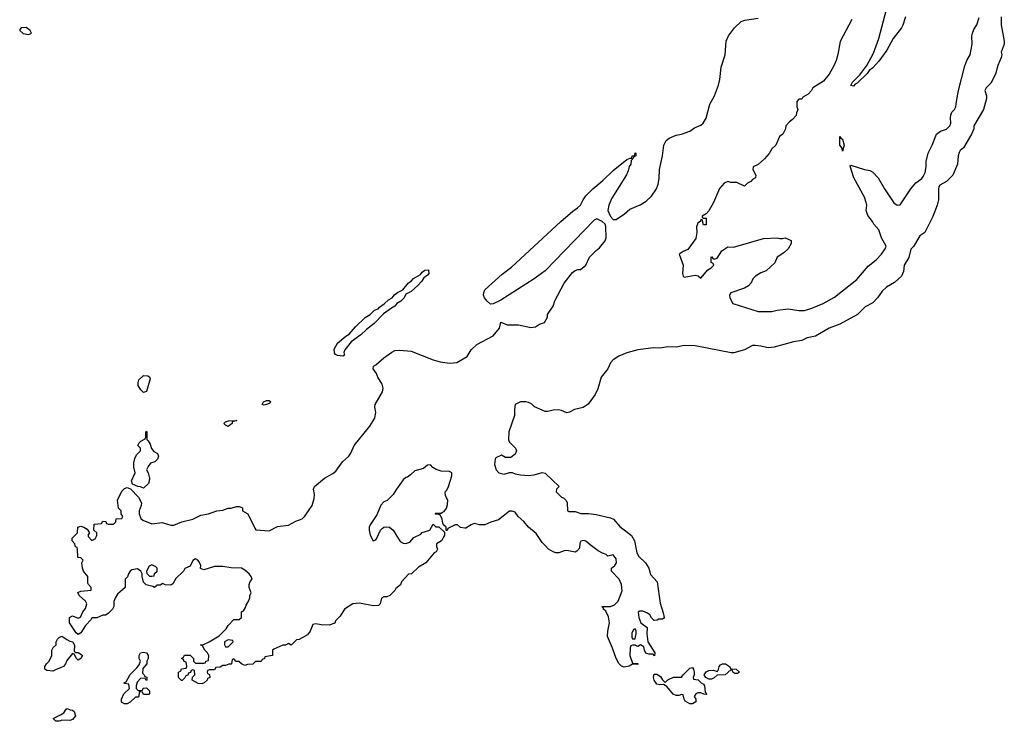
# Model space of a CAD drawing. Header units: inches. Extents: x 2608375 to 2737312, y 944064 to 1028306.
# Tile 13 of 69: x 2619702 to 2626914, y 1007749 to 1012888. Entities that reach past the tile are written whole.
import ezdxf

# ---------------------------------------------------------------- set-up
doc = ezdxf.new("R2010")
doc.units = ezdxf.units.IN
doc.header["$MEASUREMENT"] = 0
for name, color, linetype in [('C6010', 7, 'Continuous'), ('C6011', 7, 'Continuous'), ('C6020', 7, 'Continuous'), ('C6021', 7, 'Continuous')]:
    doc.layers.add(name, color=color, linetype=linetype)

msp = doc.modelspace()

# ---------------------------------------------------------------- linework, layer by layer
at = {"layer": 'C6010', "color": 5, "elevation": 20}
for points in [[(2620000, 1008140.7), (2619970, 1008128), (2619943.6, 1008116.4), (2619900.4, 1008120.4), (2619886, 1008130), (2619886, 1008150), (2619898, 1008170), (2619918, 1008190), (2619938, 1008230), (2619938, 1008270), (2619948, 1008290), (2619968, 1008310), (2619968.4, 1008331.6), (2619978, 1008350), (2619990, 1008362), (2620000, 1008367)], [(2620000, 1007753.5), (2619990, 1007749), (2619966, 1007750), (2619948, 1007770), (2620000, 1007796.7)]]:
    msp.add_lwpolyline(points, dxfattribs=at)
at = {"layer": 'C6011', "color": 5, "elevation": 40}
msp.add_lwpolyline([(2619750, 1012832.3), (2619714, 1012830), (2619703.6, 1012816.4), (2619702, 1012810), (2619727.1, 1012787.1), (2619770, 1012781), (2619788, 1012790), (2619779, 1012810)], close=True, dxfattribs=at)
at = {"layer": 'C6020', "color": 5, "elevation": 20}
for points in [[(2623326, 1010000), (2623326, 1009990), (2623284.7, 1009870), (2623282, 1009810), (2623290, 1009794), (2623334, 1009750), (2623342, 1009730), (2623330, 1009706), (2623299.6, 1009680.4), (2623260.4, 1009680.4), (2623230, 1009698), (2623190, 1009678), (2623184.7, 1009670), (2623178.8, 1009630), (2623191, 1009590), (2623211.3, 1009570), (2623250, 1009558.8), (2623290, 1009572), (2623310, 1009572), (2623330, 1009562.8), (2623370, 1009554.8), (2623430, 1009550.7), (2623470, 1009554.8), (2623529.2, 1009570.8), (2623550, 1009566), (2623654, 1009470), (2623634, 1009450), (2623632, 1009430), (2623670, 1009392), (2623686, 1009386), (2623705.4, 1009365.4), (2623712, 1009350), (2623714, 1009290), (2623724.7, 1009284.7), (2623770, 1009284.7), (2623811.1, 1009271.1), (2623869.2, 1009270.8), (2623924.1, 1009264.1), (2624030, 1009238.8), (2624050.8, 1009230), (2624097.2, 1009177.2), (2624183.8, 1009110), (2624205.5, 1009070), (2624222, 1008982), (2624236.7, 1008956.7), (2624284.9, 1008910), (2624310.5, 1008870.5), (2624323.4, 1008823.4), (2624370.3, 1008770), (2624393.7, 1008613.7), (2624416, 1008544), (2624422, 1008510), (2624416.9, 1008503.1), (2624410, 1008498), (2624383.6, 1008496.4), (2624370.9, 1008489.1), (2624350, 1008488), (2624330, 1008506), (2624318, 1008530), (2624301.2, 1008541.2), (2624265.4, 1008554.6), (2624245.4, 1008554.6), (2624232, 1008548), (2624236, 1008510), (2624251.1, 1008471.1), (2624296.9, 1008436.9), (2624296, 1008390), (2624302, 1008330), (2624354, 1008250), (2624352, 1008228), (2624342, 1008242), (2624310, 1008242), (2624288.7, 1008248.7), (2624278, 1008270), (2624274.6, 1008294.6), (2624250, 1008308), (2624230, 1008298), (2624210, 1008306), (2624190, 1008306), (2624178, 1008302), (2624172.7, 1008287.3), (2624171.3, 1008230), (2624190, 1008174), (2624230, 1008172), (2624230, 1008166), (2624190, 1008168), (2624166, 1008154), (2624130, 1008146), (2624110, 1008154), (2624090, 1008173.2), (2624070, 1008209.2), (2624044.5, 1008284.5), (2624007.3, 1008370), (2624009.5, 1008410), (2624022.7, 1008470), (2624014.8, 1008514.8), (2623995.5, 1008555.5), (2623978, 1008570), (2623978, 1008578), (2623966, 1008590), (2624030, 1008590.8), (2624058.4, 1008601.6), (2624085.2, 1008630), (2624114.6, 1008705.4), (2624109.3, 1008750), (2624092, 1008790), (2624038, 1008850), (2624038, 1008870), (2624062, 1008890), (2624072.7, 1008910), (2624070, 1008938), (2624050, 1008968), (2624010, 1008958), (2623998, 1008970), (2623970, 1008979.5), (2623938.9, 1008998.9), (2623880.7, 1009040.7), (2623850, 1009068.7), (2623830, 1009073.2), (2623811.6, 1009068.4), (2623805.4, 1009054.6), (2623802, 1009018), (2623783.6, 1008996.4), (2623770, 1008988), (2623710, 1008999), (2623690, 1008997.2), (2623650, 1008983.6), (2623630, 1008983.6), (2623609, 1008990), (2623576, 1009010), (2623550, 1009036), (2623530, 1009058), (2623485.1, 1009125.1), (2623429.3, 1009170), (2623393.8, 1009213.8), (2623354, 1009250), (2623330, 1009282), (2623310, 1009289), (2623290, 1009289), (2623210, 1009225.6), (2623151.8, 1009208.2), (2623110, 1009187.3), (2623070, 1009187), (2623030, 1009197.2), (2623010, 1009189.2), (2622970, 1009162.7), (2622962.7, 1009162.7), (2622930, 1009168), (2622910, 1009188), (2622892.7, 1009187.3), (2622838, 1009162), (2622832.7, 1009147.3), (2622826, 1009146), (2622826, 1009170), (2622807.3, 1009187.3), (2622800.4, 1009200.4), (2622795.3, 1009230), (2622782, 1009262), (2622750, 1009266), (2622746, 1009270), (2622750, 1009274), (2622790, 1009274), (2622798, 1009282), (2622810, 1009284.7), (2622828.7, 1009310), (2622836.4, 1009336.4), (2622838, 1009370), (2622820.4, 1009400.4), (2622818, 1009430), (2622830, 1009442), (2622842, 1009470), (2622867.3, 1009547.3), (2622868, 1009570), (2622850, 1009579), (2622790, 1009582), (2622753.2, 1009593.2), (2622728.9, 1009608.9), (2622710, 1009628), (2622690, 1009626), (2622658.8, 1009601.2), (2622596.9, 1009583.1), (2622565.4, 1009554.6), (2622542, 1009538), (2622530, 1009535.3), (2622510, 1009518), (2622461, 1009450), (2622438, 1009410), (2622393, 1009367), (2622370, 1009356), (2622346.9, 1009333.1), (2622318.4, 1009261.6), (2622270, 1009188), (2622262.8, 1009170), (2622262, 1009150), (2622270, 1009112), (2622290, 1009072), (2622310, 1009078), (2622315.5, 1009084.5), (2622344, 1009150), (2622357.5, 1009162.5), (2622370, 1009170.8), (2622386.3, 1009173.7), (2622410, 1009170.5), (2622438, 1009150), (2622490, 1009066), (2622510, 1009054), (2622530, 1009050.8), (2622558.6, 1009061.4), (2622590, 1009094.8), (2622639.3, 1009120.7), (2622650, 1009131.3), (2622706, 1009150), (2622730, 1009192), (2622750, 1009174), (2622772.7, 1009172.7), (2622814, 1009134), (2622814, 1009110), (2622792, 1009070), (2622754, 1009050), (2622754, 1009030), (2622762, 1009010), (2622752, 1008990), (2622738, 1008982), (2622678, 1008910), (2622622, 1008878), (2622572, 1008830), (2622550, 1008828), (2622498, 1008770), (2622490.7, 1008749.3), (2622458, 1008722), (2622450, 1008708), (2622412, 1008670), (2622390, 1008662), (2622370, 1008662), (2622352, 1008650), (2622342, 1008610), (2622330, 1008598), (2622290, 1008595.3), (2622190, 1008615.3), (2622142, 1008610), (2622082, 1008570), (2622050, 1008518), (2622016, 1008484), (2622010, 1008469), (2621970, 1008454), (2621910, 1008455.3), (2621870, 1008462), (2621850, 1008458), (2621830.7, 1008409.3), (2621810, 1008382), (2621750, 1008348), (2621730, 1008346), (2621690, 1008306), (2621670, 1008318), (2621650, 1008306), (2621630, 1008306), (2621563.6, 1008276.4), (2621554, 1008270), (2621554, 1008230), (2621498, 1008222), (2621494, 1008210), (2621478, 1008202), (2621470, 1008188), (2621430, 1008186), (2621410, 1008168), (2621370, 1008166), (2621350, 1008158), (2621326, 1008170), (2621307.3, 1008187.3), (2621288, 1008188), (2621270, 1008206), (2621258, 1008202), (2621254, 1008170), (2621250, 1008168), (2621232.7, 1008167.3), (2621210, 1008158), (2621190, 1008158), (2621170, 1008146), (2621138, 1008142), (2621130, 1008126), (2621090, 1008126), (2621078, 1008122), (2621074, 1008110), (2621078, 1008098), (2621092.7, 1008092.7), (2621094, 1008070), (2621078, 1008062), (2621074, 1008050), (2621054, 1008030), (2621036.9, 1008023.1), (2621010, 1008026), (2620966, 1008050), (2620967.3, 1008072.7), (2620986, 1008090), (2620982, 1008122), (2620970, 1008126), (2620958, 1008122), (2620952.7, 1008107.3), (2620938, 1008102), (2620932.7, 1008087.3), (2620918, 1008082), (2620912.7, 1008067.3), (2620891.6, 1008048.4), (2620888.4, 1008048.4), (2620866, 1008070), (2620866, 1008110), (2620882, 1008118), (2620887.3, 1008132.7), (2620922, 1008138), (2620926, 1008150), (2620922, 1008182), (2620907.3, 1008187.3), (2620902, 1008202), (2620886, 1008210), (2620902, 1008218), (2620910, 1008234), (2620950, 1008234), (2620974, 1008210), (2620974, 1008190), (2620990, 1008174), (2621050, 1008174), (2621062, 1008178), (2621066, 1008190), (2621086, 1008194), (2621088, 1008230), (2621078, 1008250), (2621058, 1008270), (2621042, 1008302), (2621026, 1008310), (2621047.3, 1008312.7), (2621090, 1008331.3), (2621164, 1008376), (2621214.6, 1008425.4), (2621230, 1008452), (2621270, 1008494), (2621310, 1008494), (2621326, 1008510), (2621326, 1008550), (2621342, 1008558), (2621356.4, 1008583.6), (2621360.4, 1008599.6), (2621376.4, 1008623.6), (2621387.3, 1008652.7), (2621388, 1008670), (2621398, 1008690), (2621382, 1008730), (2621382, 1008750), (2621390, 1008774), (2621406, 1008790), (2621398, 1008810), (2621382, 1008830), (2621350, 1008857.2), (2621326, 1008870), (2621250, 1008872.3), (2621190, 1008884), (2621130, 1008882), (2621050, 1008858), (2621027.3, 1008867.3), (2621028, 1008890), (2621016.4, 1008916.4), (2621006, 1008930), (2620990, 1008938), (2620970, 1008926), (2620950, 1008886), (2620911.6, 1008868.4), (2620902, 1008850), (2620845.4, 1008794.6), (2620823.6, 1008756.4), (2620810, 1008746), (2620768, 1008748), (2620750, 1008758), (2620730, 1008746), (2620710, 1008746), (2620690, 1008728), (2620676.4, 1008736.4), (2620628.4, 1008748.4), (2620608.4, 1008768.4), (2620598, 1008810), (2620598, 1008830), (2620588.7, 1008850), (2620564.7, 1008864.7), (2620522.5, 1008857.5), (2620511.3, 1008850), (2620498, 1008830), (2620491.6, 1008808.4), (2620474, 1008790), (2620474, 1008730), (2620419.6, 1008680.4), (2620402, 1008650), (2620392.7, 1008627.3), (2620391.3, 1008590), (2620382, 1008570), (2620350, 1008538), (2620330, 1008526), (2620310, 1008526), (2620267.3, 1008507.3), (2620230, 1008506), (2620225.4, 1008494.6), (2620184.7, 1008450), (2620150, 1008398), (2620130, 1008386), (2620116.4, 1008396.4), (2620066, 1008470), (2620066, 1008510), (2620090, 1008522), (2620130, 1008504.7), (2620148.4, 1008511.6), (2620165.2, 1008550), (2620184.5, 1008575.5), (2620192.7, 1008610), (2620185.2, 1008630), (2620138, 1008670), (2620128.4, 1008691.6), (2620150, 1008702), (2620226, 1008710), (2620226, 1008730), (2620206, 1008750), (2620202, 1008762), (2620202, 1008810), (2620169.1, 1008849.1), (2620162, 1008870), (2620158, 1008910), (2620166, 1008930), (2620150, 1008946), (2620128, 1008950), (2620126, 1009010), (2620122, 1009022), (2620110, 1009026), (2620106, 1009050), (2620086, 1009070), (2620086, 1009090), (2620126, 1009130), (2620128.7, 1009171.3), (2620150, 1009178), (2620171.6, 1009171.6), (2620196.9, 1009156.9), (2620214, 1009130), (2620203.6, 1009116.4), (2620203.6, 1009103.6), (2620230, 1009074), (2620254.6, 1009085.4), (2620266, 1009110), (2620266, 1009130), (2620246, 1009150), (2620247.3, 1009192.7), (2620302, 1009198), (2620310, 1009214), (2620332.7, 1009212.7), (2620338, 1009198), (2620350, 1009194), (2620390, 1009194), (2620406, 1009210), (2620408.4, 1009231.6), (2620450, 1009234), (2620458, 1009250), (2620446, 1009270), (2620446, 1009290), (2620426, 1009310), (2620418, 1009370), (2620450, 1009434), (2620470, 1009454), (2620490, 1009462), (2620512.7, 1009452.7), (2620571.1, 1009391.1), (2620594, 1009350), (2620592, 1009330), (2620578, 1009290), (2620578, 1009270), (2620590, 1009234), (2620603.6, 1009223.6), (2620670, 1009196), (2620746.4, 1009206.4), (2620810, 1009186), (2620830, 1009186.8), (2620889.4, 1009210.6), (2620969.1, 1009230.9), (2621030, 1009258), (2621086, 1009270), (2621146, 1009290), (2621190, 1009296), (2621230, 1009311), (2621250, 1009311.3), (2621290, 1009322), (2621310, 1009322), (2621330, 1009314), (2621334, 1009310), (2621334, 1009290), (2621374, 1009270), (2621423.6, 1009163.6), (2621432.7, 1009152.7), (2621530, 1009144.7), (2621590, 1009176), (2621670, 1009184.7), (2621725.2, 1009214.8), (2621770, 1009231.3), (2621790, 1009251.3), (2621844, 1009330), (2621858, 1009382), (2621861.2, 1009410), (2621854, 1009450), (2621862, 1009470), (2621935.3, 1009530), (2621995.5, 1009564.5), (2622017.5, 1009582.5), (2622066, 1009650), (2622113.2, 1009690), (2622127.5, 1009712.5), (2622152, 1009770), (2622266.9, 1009910), (2622303.5, 1009970), (2622309.2, 1010000)], [(2620000, 1008367), (2620010, 1008372), (2620047.1, 1008347.1), (2620070, 1008336), (2620092, 1008332), (2620103.6, 1008303.6), (2620102, 1008262), (2620112.7, 1008252.7), (2620130, 1008252), (2620150, 1008242), (2620162, 1008230), (2620151, 1008209), (2620130, 1008198), (2620118, 1008210), (2620102, 1008242), (2620090, 1008246), (2620046.4, 1008193.6), (2620038, 1008170), (2620022, 1008150), (2620000, 1008140.7)], [(2620000, 1007796.7), (2620026, 1007810), (2620042, 1007838), (2620050, 1007842), (2620072, 1007832), (2620090, 1007831.3), (2620099.8, 1007819.8), (2620111, 1007790), (2620090, 1007762), (2620070, 1007755.3), (2620010, 1007758), (2620000, 1007753.5)]]:
    msp.add_lwpolyline(points, dxfattribs=at)
for points in [[(2621230, 1009909), (2621210, 1009918), (2621198, 1009930), (2621210, 1009942), (2621231, 1009951), (2621291.3, 1009951.3), (2621258, 1009942), (2621258, 1009930)], [(2620610, 1009458), (2620587.3, 1009467.3), (2620568.4, 1009468.4), (2620527.3, 1009487.3), (2620522, 1009510), (2620548.7, 1009570), (2620537.2, 1009610), (2620538, 1009642), (2620545.2, 1009674.8), (2620558, 1009702), (2620586, 1009730), (2620586, 1009750), (2620568, 1009770), (2620578, 1009790), (2620590, 1009802), (2620622, 1009818), (2620626, 1009830), (2620626, 1009870), (2620630, 1009874), (2620634, 1009870), (2620632.7, 1009812.7), (2620643.6, 1009803.6), (2620658.8, 1009778.8), (2620666.4, 1009746.4), (2620685.4, 1009725.4), (2620712, 1009710), (2620718, 1009690), (2620711.3, 1009670), (2620690.7, 1009649.3), (2620661, 1009639), (2620643.6, 1009616.4), (2620632, 1009590), (2620642, 1009570), (2620652, 1009530), (2620651.1, 1009508.9), (2620644.7, 1009490)], [(2620670, 1008895.3), (2620650, 1008886), (2620632, 1008850), (2620632.7, 1008832.7), (2620642, 1008822), (2620652.7, 1008812.7), (2620670, 1008812), (2620686, 1008814), (2620688.7, 1008831.3), (2620708, 1008850), (2620708, 1008870), (2620700.4, 1008880.4)], [(2624210, 1008426), (2624198, 1008422), (2624184.7, 1008395.3), (2624184.7, 1008364.7), (2624190, 1008354), (2624210, 1008354), (2624218, 1008390), (2624218, 1008410)], [(2621230, 1008346), (2621202, 1008330), (2621202, 1008310), (2621210, 1008294), (2621230, 1008294), (2621266, 1008330), (2621262, 1008342)], [(2620627.3, 1008047.3), (2620622, 1008062), (2620590, 1008066), (2620563.6, 1008036.4), (2620554, 1008010), (2620554, 1007990), (2620570, 1007974), (2620590, 1007974), (2620602, 1007978), (2620607.3, 1007992.7), (2620630, 1007994), (2620652.7, 1007972.7), (2620654, 1007950), (2620650, 1007946), (2620610, 1007946), (2620602, 1007962), (2620590, 1007966), (2620578, 1007962), (2620574, 1007930), (2620570, 1007926), (2620550, 1007926), (2620510, 1007888), (2620490, 1007878), (2620470, 1007878), (2620448, 1007890), (2620448.4, 1007911.6), (2620466, 1007950), (2620506, 1007990), (2620502, 1008022), (2620470, 1008026), (2620466, 1008030), (2620482, 1008038), (2620510, 1008092), (2620560.4, 1008139.6), (2620576.4, 1008163.6), (2620588, 1008190), (2620578, 1008210), (2620578, 1008230), (2620588, 1008250), (2620610, 1008256), (2620630, 1008251.3), (2620642, 1008230), (2620642, 1008210), (2620634, 1008190), (2620634, 1008170), (2620603.6, 1008136.4), (2620602, 1008102), (2620614, 1008090), (2620618, 1008078), (2620632.7, 1008072.7), (2620634, 1008050)], [(2624940.4, 1008100.4), (2624926, 1008110), (2624922, 1008122), (2624910, 1008126), (2624870, 1008088.7), (2624810, 1008086), (2624790, 1008068), (2624770, 1008058), (2624750, 1008058), (2624728.7, 1008068.7), (2624715.3, 1008090), (2624729.3, 1008110.7), (2624750, 1008122), (2624783.6, 1008123.6), (2624810, 1008114), (2624818, 1008122), (2624826, 1008150), (2624836.4, 1008163.6), (2624850, 1008171), (2624872, 1008170), (2624902, 1008150), (2624910, 1008134), (2624950, 1008132), (2624974, 1008110), (2624959.6, 1008100.4)], [(2624730, 1007946), (2624712.7, 1007947.3), (2624690, 1007958), (2624670, 1007958), (2624654, 1007950), (2624642, 1007930), (2624654, 1007910), (2624654, 1007890), (2624650, 1007888), (2624630, 1007878), (2624610, 1007878), (2624576.4, 1007896.4), (2624568, 1007910), (2624562, 1007942), (2624550, 1007946), (2624530, 1007938), (2624510, 1007938), (2624488.9, 1007948.9), (2624443.1, 1008003.1), (2624418, 1008018), (2624390, 1008015.3), (2624370, 1008022), (2624348.9, 1008051.1), (2624344, 1008070), (2624350, 1008094), (2624370, 1008094), (2624396.9, 1008076.9), (2624410, 1008054), (2624430, 1008034), (2624448.4, 1008051.6), (2624490, 1008072), (2624550, 1008072), (2624562, 1008090), (2624610, 1008138), (2624630, 1008142), (2624638, 1008130), (2624642, 1008110), (2624642, 1008090), (2624634, 1008070), (2624638, 1008058), (2624671.6, 1008051.6), (2624694, 1008030), (2624710, 1008022), (2624718, 1008010), (2624722, 1007962), (2624734, 1007950)]]:
    msp.add_lwpolyline(points, close=True, dxfattribs=at)
at = {"layer": 'C6021', "color": 5, "elevation": 20}
for points in [[(2626190.8, 1012909.2), (2626170, 1012848), (2626161, 1012830), (2626101, 1012750), (2626053.7, 1012666.3), (2625994.4, 1012585.6), (2625950, 1012535.3), (2625924.5, 1012515.5), (2625910, 1012495.3), (2625835.9, 1012424.1), (2625822.8, 1012417.2), (2625810, 1012402), (2625790, 1012406), (2625802, 1012430), (2625856.5, 1012483.5), (2625907, 1012553), (2625955.6, 1012644.4), (2625995.1, 1012750), (2626063.6, 1013010)], [(2622309.2, 1010000), (2622311.1, 1010010), (2622304.1, 1010050), (2622305.3, 1010070), (2622358.3, 1010161.7), (2622364.1, 1010190), (2622358.2, 1010218.2), (2622325.3, 1010270), (2622315.7, 1010295.7), (2622291.8, 1010330), (2622292.7, 1010350), (2622310, 1010359.5), (2622368.6, 1010411.4), (2622426.6, 1010453.4), (2622450, 1010464.9), (2622487.3, 1010467.3), (2622570, 1010459.5), (2622730, 1010396.9), (2622782.2, 1010382.2), (2622850, 1010373.2), (2622903.5, 1010376.5), (2622979.6, 1010420.4), (2623009.8, 1010470.2), (2623050, 1010508.4), (2623170, 1010573.4), (2623216.2, 1010630), (2623226.6, 1010673.4), (2623273.8, 1010653.8), (2623354.4, 1010654.4), (2623446.6, 1010633.4), (2623481.2, 1010638.8), (2623510, 1010658), (2623546, 1010670), (2623568.7, 1010710), (2623569.2, 1010730), (2623609.4, 1010790.6), (2623622.7, 1010830), (2623690, 1010958), (2623750, 1011036), (2623770, 1011051.3), (2623790, 1011058), (2623810, 1011058), (2623848.7, 1011090), (2623876, 1011150), (2623923.3, 1011196.7), (2623950, 1011216.4), (2623990, 1011268), (2623998.3, 1011290), (2623994.7, 1011374.7), (2623989.5, 1011390), (2623969.2, 1011410), (2623930, 1011429.2), (2623910, 1011419), (2623550, 1011049.4), (2623470, 1010989.4), (2623226.2, 1010833.8), (2623170, 1010808), (2623150, 1010804), (2623125.6, 1010825.6), (2623107, 1010850), (2623099.5, 1010870), (2623100.9, 1010890), (2623109.3, 1010910), (2623235.6, 1011024.4), (2623303.6, 1011076.4), (2623665.2, 1011410), (2623753.6, 1011486.4), (2623788.7, 1011510), (2623808.7, 1011530), (2623829, 1011570), (2623850, 1011598), (2623899, 1011650), (2623973.2, 1011710), (2624050, 1011784), (2624150, 1011864.7), (2624174, 1011874), (2624186, 1011874), (2624188, 1011890), (2624206, 1011894), (2624210, 1011912), (2624214, 1011910), (2624214, 1011890), (2624198, 1011882), (2624194, 1011870), (2624182, 1011858), (2624178, 1011830), (2624167.1, 1011812.9), (2624159.8, 1011780.2), (2624147.5, 1011752.5), (2624038.5, 1011581.5), (2624016.3, 1011530), (2624010.7, 1011490), (2624030, 1011446.8), (2624050, 1011426), (2624070, 1011426), (2624133, 1011467), (2624170, 1011500.7), (2624246.8, 1011533.2), (2624290, 1011558.8), (2624330, 1011596), (2624365.2, 1011650), (2624377.5, 1011682.5), (2624385.6, 1011725.6), (2624387.3, 1011790), (2624409.4, 1011890), (2624419.3, 1011970), (2624437.5, 1012002.5), (2624458.6, 1012021.4), (2624510, 1012042.8), (2624550, 1012050.7), (2624610, 1012070.7), (2624644.4, 1012095.6), (2624690, 1012117), (2624707.3, 1012130), (2624730, 1012166), (2624757.2, 1012270), (2624790.7, 1012330), (2624820.5, 1012410), (2624830, 1012451), (2624839.2, 1012540.8), (2624869.4, 1012630), (2624877.2, 1012730), (2624894, 1012770), (2624937.2, 1012830), (2624985.4, 1012874.6), (2625014.2, 1012885.8), (2625110, 1012898.8)], [(2626891.3, 1012910), (2626891.1, 1012851.1), (2626914, 1012730), (2626914, 1012710), (2626891.3, 1012650), (2626896, 1012630), (2626891.1, 1012611.1), (2626867.5, 1012552.5), (2626850.6, 1012490), (2626815.9, 1012424.1), (2626782, 1012390), (2626771.3, 1012370), (2626782.8, 1012330), (2626782.8, 1012310), (2626762.8, 1012230), (2626691, 1012110), (2626690.8, 1012090), (2626674.8, 1012050), (2626614.8, 1011950), (2626591.3, 1011930), (2626583.5, 1011916.5), (2626576, 1011890), (2626570.8, 1011830), (2626536, 1011750), (2626490, 1011702), (2626442.8, 1011677.2), (2626435.3, 1011664.7), (2626431, 1011650), (2626432, 1011570), (2626422, 1011530), (2626390, 1011446), (2626331.3, 1011330), (2626295.3, 1011304.7), (2626250, 1011226), (2626230, 1011208), (2626214, 1011146), (2626181, 1011090), (2626175.3, 1011044.7), (2626161, 1011010), (2626110, 1010964), (2626052, 1010930), (2626019.8, 1010900.2), (2625986, 1010850), (2625950, 1010814), (2625895.9, 1010784.1), (2625838, 1010730), (2625710, 1010657.2), (2625630.6, 1010629.4), (2625530, 1010569.3), (2625470, 1010557.2), (2625430, 1010539.5), (2625370, 1010529.5), (2625229.4, 1010489.4), (2625184.8, 1010484.8), (2625130, 1010497.2), (2625090, 1010502.7), (2625070, 1010500.9), (2625010, 1010469.4), (2624932.4, 1010447.6), (2624912.4, 1010447.6), (2624650, 1010499.3), (2624570, 1010501.2), (2624510, 1010489.2), (2624450, 1010493.2), (2624390, 1010482.7), (2624344.7, 1010484.7), (2624230, 1010469.2), (2624150, 1010449.2), (2624090, 1010423.7), (2624050, 1010396.3), (2624030, 1010374), (2624010.1, 1010329.9), (2623961.1, 1010270), (2623936.2, 1010183.8), (2623917.6, 1010142.4), (2623867.1, 1010072.9), (2623830, 1010047.6), (2623766.1, 1010033.9), (2623730, 1010012.7), (2623710, 1010009.2), (2623670, 1010026), (2623649.4, 1010029.4), (2623610, 1010027), (2623570, 1010017.4), (2623550, 1010019.1), (2623473.7, 1010053.7), (2623450, 1010074), (2623430, 1010084), (2623410, 1010088.7), (2623370, 1010088.7), (2623332, 1010070), (2623326, 1010034), (2623326, 1010000)], [(2625798, 1012890), (2625710.9, 1012729.1), (2625694.4, 1012634.4), (2625682, 1012590), (2625664.9, 1012550), (2625630.4, 1012489.6), (2625590, 1012439), (2625512, 1012390), (2625502, 1012370), (2625476.9, 1012343.1), (2625438, 1012322), (2625430, 1012306), (2625410, 1012306), (2625394, 1012290), (2625394, 1012250), (2625402, 1012230), (2625392.7, 1012207.3), (2625390, 1012186), (2625363.6, 1012156.4), (2625339.6, 1012140.4), (2625314, 1012110), (2625312, 1012090), (2625302, 1012070), (2625291, 1012049), (2625266.4, 1012033.6), (2625241, 1011970), (2625210, 1011942), (2625190.7, 1011909.3), (2625158, 1011870), (2625110, 1011828.7), (2625074, 1011810), (2625072, 1011790), (2625094, 1011750), (2625091.1, 1011728.9), (2625070, 1011718), (2625056.9, 1011703.1), (2625034, 1011690), (2625010, 1011668), (2624955.3, 1011695.3), (2624910, 1011695.3), (2624890, 1011702), (2624862, 1011690), (2624827.5, 1011652.5), (2624782.8, 1011550), (2624750, 1011488), (2624730, 1011466), (2624702, 1011450), (2624702, 1011442), (2624710, 1011434), (2624730, 1011434), (2624730, 1011386), (2624710, 1011386), (2624702, 1011422), (2624690, 1011426), (2624687.5, 1011412.5), (2624670, 1011399), (2624658.8, 1011370), (2624662.8, 1011330), (2624654.4, 1011285.6), (2624595.2, 1011204.8), (2624562, 1011190), (2624532, 1011170), (2624562.8, 1011090), (2624556, 1011030), (2624562, 1011010), (2624570, 1011002), (2624650, 1011018), (2624671.6, 1011011.6), (2624690, 1010994), (2624743.1, 1011056.9), (2624766, 1011070), (2624786, 1011090), (2624782, 1011102), (2624766, 1011110), (2624766, 1011150), (2624770, 1011154), (2624778, 1011138), (2624790, 1011134), (2624810, 1011142), (2624845.6, 1011194.4), (2624890, 1011224.7), (2624930, 1011221), (2625150, 1011286), (2625250, 1011291.3), (2625270, 1011284.7), (2625290, 1011284.7), (2625310, 1011291.3), (2625351.6, 1011271.6), (2625352, 1011250), (2625331.1, 1011208.9), (2625299.8, 1011180.2), (2625251.3, 1011150), (2625233.7, 1011106.3), (2625170, 1011048.7), (2625130, 1011035.3), (2625092, 1011010), (2625072, 1010990), (2625059.8, 1010960.2), (2625040.7, 1010939.3), (2625010, 1010921.2), (2624911.6, 1010888.4), (2624902, 1010870), (2624904.7, 1010850), (2624924.7, 1010810), (2625110, 1010751.3), (2625210, 1010751), (2625250, 1010761), (2625330, 1010770.8), (2625410, 1010758), (2625450, 1010758), (2625504.7, 1010775.3), (2625588, 1010810), (2625670, 1010856), (2625834.8, 1010985.2), (2625917.2, 1011082.8), (2625975.3, 1011130), (2626015.3, 1011170), (2626042, 1011210), (2626048, 1011230), (2626015.3, 1011290), (2625995.3, 1011350), (2625958, 1011390), (2625948.7, 1011410), (2625914.8, 1011454.8), (2625902.7, 1011490), (2625906, 1011530), (2625902.7, 1011550), (2625890, 1011588), (2625812.3, 1011730), (2625784.7, 1011815.3), (2625790, 1011822), (2625890, 1011791), (2625930, 1011784.7), (2625950, 1011772), (2625990.9, 1011730.9), (2626036, 1011650), (2626105.8, 1011545.8), (2626130, 1011531), (2626150, 1011532), (2626229.4, 1011650.6), (2626265.6, 1011694.4), (2626310, 1011726), (2626319.1, 1011740.9), (2626333.2, 1011770), (2626342, 1011810), (2626342.7, 1011850), (2626356, 1011910), (2626386, 1011970), (2626417.2, 1012050), (2626447.2, 1012072.8), (2626490, 1012086), (2626514, 1012110), (2626522, 1012130), (2626519, 1012170), (2626522, 1012190), (2626529, 1012210), (2626549.3, 1012230.7), (2626559, 1012250), (2626562.7, 1012290), (2626579.5, 1012370), (2626625.6, 1012550), (2626640.7, 1012590), (2626663.7, 1012630), (2626678, 1012710), (2626676.2, 1012770), (2626680.7, 1012790), (2626690, 1012816), (2626713.2, 1012850), (2626730, 1012904.7)]]:
    msp.add_lwpolyline(points, dxfattribs=at)
for points in [[(2625730, 1011926), (2625727.3, 1011947.3), (2625708.7, 1011970), (2625710, 1012034), (2625718, 1012018), (2625730, 1012014), (2625742, 1011970)], [(2622070, 1010424), (2622029.4, 1010429.4), (2622015.5, 1010435.5), (2622007, 1010447), (2622005.1, 1010474.9), (2622030, 1010518), (2622090, 1010571.3), (2622114.6, 1010585.4), (2622161.5, 1010638.5), (2622232.9, 1010707.1), (2622268, 1010730), (2622300.2, 1010759.8), (2622328.4, 1010771.6), (2622336.4, 1010783.6), (2622372.7, 1010807.3), (2622403.2, 1010836.8), (2622430, 1010851.3), (2622446.6, 1010873.4), (2622469.4, 1010890.6), (2622508, 1010910), (2622550, 1010962), (2622570, 1010972), (2622586.3, 1010993.7), (2622638.6, 1011021.4), (2622650, 1011038), (2622670, 1011054.8), (2622695.3, 1011055.3), (2622698, 1011030), (2622690, 1011018), (2622662.8, 1010997.2), (2622644.7, 1010970), (2622618, 1010942), (2622570, 1010898), (2622530, 1010878), (2622518, 1010850), (2622493.4, 1010826.6), (2622464.7, 1010810), (2622450.7, 1010789.3), (2622424.5, 1010775.5), (2622366.8, 1010733.2), (2622297.5, 1010662.5), (2622241.1, 1010618.9), (2622199.9, 1010580.1), (2622130.9, 1010529.1), (2622082.8, 1010470), (2622077.3, 1010450), (2622082, 1010430)], [(2620610, 1010158), (2620590, 1010178), (2620569, 1010210), (2620568.7, 1010230), (2620575.3, 1010250), (2620610, 1010282), (2620639.6, 1010279.6), (2620652.7, 1010272.7), (2620658, 1010258), (2620630, 1010166)], [(2621490, 1010064), (2621478, 1010070), (2621488.7, 1010090), (2621510, 1010098), (2621530, 1010098), (2621542, 1010090), (2621530, 1010078), (2621510, 1010068.7)]]:
    msp.add_lwpolyline(points, close=True, dxfattribs=at)

doc.saveas('drawing.dxf')
